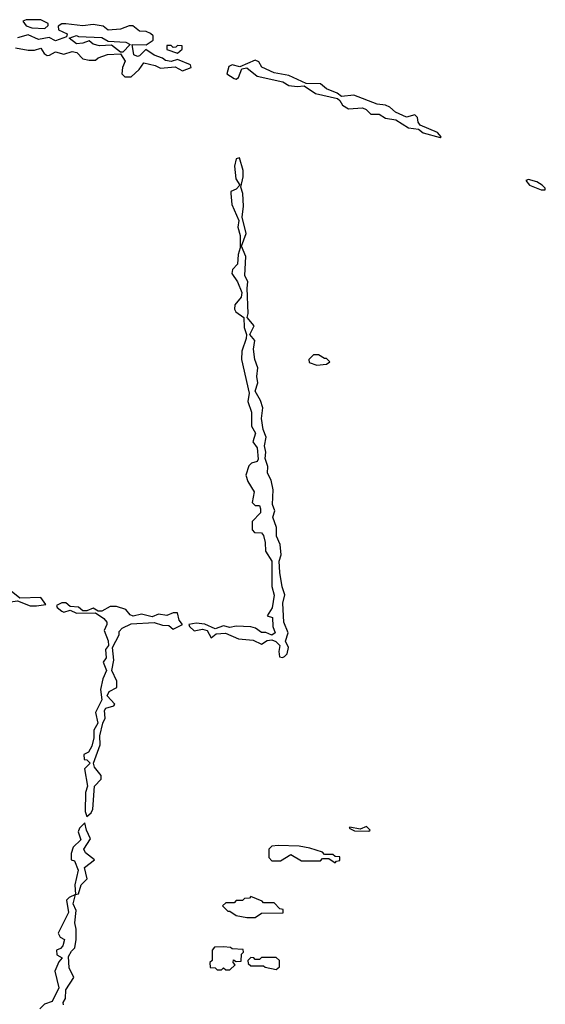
# Model space of a CAD drawing. Extents: x 2640764 to 2777785, y 718840 to 815082.
# Tile 145 of 148: x 2750645 to 2753145, y 789907 to 794592. Entities that reach past the tile are written whole.
import ezdxf

# ---------------------------------------------------------------- set-up
doc = ezdxf.new("R2010")
doc.units = 0

msp = doc.modelspace()

# ---------------------------------------------------------------- linework, layer by layer
at = {"layer": '0CON10XD'}
for points in [[(2750625, 794458.8), (2750685, 794446.7), (2750715, 794446.7), (2750745, 794456.7), (2750761.2, 794431.2), (2750775, 794422.5), (2750787, 794423), (2750815, 794440), (2750855, 794428.8), (2750895, 794441.2), (2750916.1, 794436.1), (2750945, 794406.7), (2750975, 794400), (2751005, 794400), (2751018.3, 794411.7), (2751062.9, 794427.1), (2751125, 794430), (2751146.7, 794395), (2751133.3, 794365), (2751130, 794335), (2751145, 794320), (2751175, 794320), (2751212.5, 794355), (2751235, 794386.7), (2751290, 794375), (2751315, 794362.5), (2751385, 794368), (2751419.3, 794349.3), (2751460, 794365), (2751457, 794377), (2751395, 794403.3), (2751365, 794393.3), (2751338.3, 794398.3), (2751325, 794410), (2751283.9, 794423.9), (2751245, 794450), (2751215, 794420), (2751205, 794416.7), (2751187.5, 794425), (2751180, 794475), (2751247, 794473), (2751280, 794495), (2751280, 794515), (2751267, 794527), (2751246.4, 794536.4), (2751215, 794537.5), (2751183, 794563), (2751165, 794563.3), (2751125, 794546.7), (2751065, 794542.5), (2751041.7, 794561.7), (2750995, 794570), (2750945, 794562.5), (2750865, 794573.3), (2750845, 794572.5), (2750828.3, 794561.7), (2750830, 794545), (2750850, 794535), (2750870, 794525), (2750868.3, 794511.7), (2750815, 794492.5), (2750785, 794507.5), (2750735, 794498.8), (2750685, 794520), (2750635, 794506)], [(2750765, 794550), (2750780, 794565), (2750780, 794575), (2750745, 794592.5), (2750675, 794592.5), (2750660, 794585), (2750675, 794562.5), (2750703, 794553), (2750765, 794550)], [(2751135, 794437.5), (2751125, 794437.5), (2751081.7, 794471.7), (2751025, 794467.5), (2750995, 794476.7), (2750975, 794492.5), (2750945, 794480), (2750915, 794477.5), (2750880, 794505), (2750915, 794517.5), (2750925, 794512.5), (2751035, 794507.5), (2751065, 794490), (2751150, 794485), (2751170, 794475), (2751135, 794437.5)], [(2751395, 794432.5), (2751418.3, 794451.7), (2751418.3, 794468.3), (2751395, 794470), (2751388.3, 794461.7), (2751375, 794460), (2751365, 794470), (2751345, 794470), (2751345, 794450), (2751395, 794432.5)], [(2752645, 794032.5), (2752650, 794035), (2752632.5, 794055), (2752550, 794090), (2752540, 794105), (2752536.7, 794126.7), (2752525, 794140), (2752485, 794128.8), (2752431.7, 794151.7), (2752406.1, 794176.1), (2752385, 794186.2), (2752345, 794191.2), (2752235, 794233.3), (2752175, 794227.5), (2752155, 794242.5), (2752103.9, 794263.9), (2752075, 794287.5), (2752008.3, 794288.3), (2751925, 794326.2), (2751855, 794340), (2751796, 794366), (2751781.7, 794391.7), (2751765, 794400), (2751691.7, 794368.3), (2751655, 794377.5), (2751640.5, 794369.5), (2751630, 794335), (2751665, 794312.5), (2751675, 794310), (2751685, 794317.5), (2751701.7, 794358.3), (2751725, 794363.3), (2751775, 794324), (2751896, 794296), (2751925, 794278.8), (2751965, 794274), (2751997.5, 794277.5), (2752052, 794242), (2752157, 794217), (2752168.3, 794208.3), (2752180, 794185), (2752208.3, 794168.3), (2752275, 794173.3), (2752292.5, 794165), (2752315, 794142.5), (2752355, 794143.3), (2752385, 794123.3), (2752433.3, 794116.7), (2752495, 794077.5), (2752541.7, 794071.7), (2752563.8, 794053.8), (2752645, 794032.5)], [(2751895, 791557.5), (2751905, 791562.5), (2751916.7, 791575), (2751923.3, 791605), (2751908.8, 791635), (2751921.2, 791675), (2751901.5, 791725), (2751897.1, 791815), (2751906, 791855), (2751893.2, 791893.2), (2751882.1, 791962.1), (2751879.2, 792015), (2751888, 792045), (2751884, 792095), (2751866.2, 792135), (2751865.9, 792175.9), (2751849.2, 792225), (2751859.2, 792255), (2751848, 792285), (2751850.8, 792355), (2751840.6, 792400.6), (2751824.4, 792435), (2751825.9, 792465.9), (2751812, 792505), (2751816, 792535), (2751810, 792565), (2751818, 792605), (2751802.4, 792642.4), (2751795.6, 792695), (2751800.8, 792745), (2751790.3, 792780.3), (2751765.6, 792825), (2751778, 792865), (2751772.5, 792895), (2751777.5, 792935), (2751762.9, 792975), (2751757.5, 793025), (2751764, 793065), (2751740, 793095), (2751760, 793135), (2751726.2, 793175), (2751732, 793195), (2751726.2, 793315), (2751730, 793345), (2751715.8, 793375), (2751721.2, 793465), (2751700, 793515), (2751722, 793575), (2751703.3, 793653.3), (2751710, 793705), (2751706, 793765), (2751696.7, 793795), (2751708, 793845), (2751708, 793875), (2751690, 793935), (2751675, 793930), (2751666.7, 793895), (2751673.8, 793835), (2751692.5, 793805), (2751675, 793786.2), (2751650, 793775), (2751650, 793765), (2751653.6, 793713.6), (2751686.7, 793636.7), (2751682, 793605), (2751694.2, 793565), (2751693, 793507), (2751683.8, 793475), (2751681.7, 793428.3), (2751656.4, 793403.6), (2751653.3, 793385), (2751681.2, 793345), (2751701.2, 793295), (2751697.7, 793272.3), (2751668.8, 793235), (2751666.2, 793215), (2751672.3, 793202.3), (2751711.2, 793175), (2751713, 793127), (2751724.3, 793095), (2751722.9, 793075), (2751701.2, 793015), (2751700, 792975), (2751736, 792815), (2751730.8, 792775), (2751747.5, 792725), (2751748, 792658), (2751767.1, 792625), (2751754.1, 792584.1), (2751774, 792555), (2751779.5, 792500.5), (2751775, 792490), (2751748.3, 792481.7), (2751735, 792470), (2751720, 792425), (2751730, 792395), (2751760, 792345), (2751750, 792295), (2751765, 792280), (2751785, 792280), (2751790, 792265), (2751790, 792245), (2751750, 792205), (2751750, 792165), (2751761.7, 792151.7), (2751795, 792150), (2751805, 792137.5), (2751813.3, 792105), (2751813.6, 792063.6), (2751844.2, 792015), (2751844, 791895), (2751855.8, 791854.2), (2751845.8, 791794.2), (2751822.5, 791755), (2751847, 791747), (2751848.8, 791705), (2751860, 791675), (2751843.6, 791663.6), (2751815, 791676.7), (2751795, 791676.7), (2751766.1, 791696.1), (2751745, 791702.5), (2751675, 791706.7), (2751645, 791700), (2751615, 791708), (2751575, 791693.3), (2751525, 791716.2), (2751485, 791720), (2751450, 791715), (2751452.5, 791705), (2751475, 791683.8), (2751515, 791692), (2751536.4, 791686.4), (2751555, 791650), (2751580, 791670), (2751623.6, 791673.6), (2751685, 791646.7), (2751755, 791640), (2751795, 791620), (2751822.3, 791637.7), (2751845, 791641.2), (2751863.6, 791633.6), (2751882.5, 791615), (2751877.5, 791585), (2751880.7, 791560.7), (2751895, 791557.5)], [(2753145, 793782.5), (2753145, 793790), (2753130, 793805), (2753105, 793821.2), (2753065, 793832.5), (2753053, 793827), (2753070, 793805), (2753125, 793783.3), (2753145, 793782.5)], [(2752058.3, 792948.3), (2752105, 792952.5), (2752120, 792965), (2752105, 792980), (2752095, 792980), (2752067, 792997), (2752043, 792997), (2752020, 792975), (2752021.7, 792961.7), (2752058.3, 792948.3)], [(2750725, 791803.3), (2750770, 791810), (2750745, 791842.5), (2750645, 791840), (2750605, 791872.5), (2750555, 791862.5), (2750525, 791880), (2750475, 791893.3), (2750455, 791906.7), (2750435, 791903.3), (2750405, 791880), (2750335, 791880), (2750320, 791875), (2750335, 791853.8), (2750381.7, 791831.7), (2750425, 791840), (2750475, 791836.7), (2750515, 791826.7), (2750545, 791837.5), (2750567, 791817), (2750635, 791827.5), (2750695, 791803.3), (2750725, 791803.3)], [(2750965, 790800), (2750985, 790817.5), (2750993.3, 790835), (2751000, 790945), (2751031.7, 790978.3), (2751032.5, 790995), (2751000, 791035), (2750996.7, 791055), (2751028.3, 791141.7), (2751026.7, 791185), (2751040, 791245), (2751051.7, 791268.3), (2751048.8, 791305), (2751054.2, 791315.8), (2751092.5, 791327.5), (2751097.5, 791335), (2751061.2, 791375), (2751070, 791395), (2751107.5, 791415), (2751107.5, 791445), (2751082.5, 791495), (2751093.3, 791545), (2751086, 791605), (2751117.5, 791665), (2751118.3, 791681.7), (2751133, 791697), (2751175, 791717.5), (2751285, 791724), (2751325, 791711.2), (2751355, 791710), (2751375, 791692.5), (2751420, 791715), (2751403.3, 791735), (2751395, 791770), (2751375, 791770), (2751345, 791757.5), (2751305, 791763.3), (2751275, 791751.2), (2751225, 791763.3), (2751185, 791753.3), (2751170.5, 791760.5), (2751150, 791785), (2751105, 791800), (2751075, 791800), (2751035, 791777.5), (2751018.3, 791778.3), (2750995, 791792.5), (2750965, 791780), (2750945, 791780), (2750925, 791797.5), (2750885, 791800), (2750865, 791817.5), (2750845, 791817.5), (2750820, 791805), (2750822.5, 791795), (2750845, 791777.5), (2750855, 791773.3), (2750885, 791782.5), (2750915, 791767.5), (2751005, 791770), (2751045, 791743.3), (2751060, 791725), (2751060, 791715), (2751047.5, 791685), (2751066.4, 791636.4), (2751067.5, 791615), (2751053.3, 791595), (2751056.7, 791555), (2751042.5, 791535), (2751057.5, 791495), (2751040, 791455), (2751028.8, 791405), (2751036.2, 791355), (2751006, 791295), (2751016.7, 791245), (2750998.3, 791211.7), (2750997.5, 791175), (2750987.5, 791135), (2750973, 791107), (2750950, 791095), (2750951.7, 791071.7), (2750965, 791070), (2750980, 791055), (2750952.5, 791027.5), (2750967.5, 790945), (2750957.5, 790915), (2750956.7, 790825), (2750965, 790800)], [(2750910, 790430), (2750925, 790432.5), (2750937.5, 790475), (2750966.4, 790503.6), (2750953, 790557), (2751000, 790595), (2750958.3, 790628.3), (2750950, 790645), (2750982.5, 790695), (2750962.5, 790735), (2750955, 790770), (2750930, 790745), (2750923, 790727), (2750935, 790690), (2750900, 790655), (2750890, 790625), (2750890, 790595), (2750905, 790590), (2750923.8, 790545), (2750906.7, 790475), (2750910, 790430)], [(2752305, 790730), (2752312.5, 790735), (2752295, 790752.5), (2752265, 790740), (2752215, 790750), (2752212.5, 790745), (2752237, 790733), (2752305, 790730)], [(2752145, 790580), (2752151.7, 790588.3), (2752168.3, 790591.7), (2752168.3, 790608.3), (2752145, 790610), (2752135, 790620), (2752095, 790620), (2752085, 790630), (2752025, 790650), (2751975, 790660), (2751875, 790662.5), (2751845, 790660), (2751830, 790645), (2751830, 790605), (2751845, 790590), (2751885, 790590), (2751935, 790620), (2751985, 790590), (2752075, 790590), (2752085, 790600), (2752115, 790600), (2752145, 790580)], [(2750854, 789904), (2750852.5, 789915), (2750862.5, 789935), (2750864.1, 789975.9), (2750902.5, 790035), (2750880.7, 790080.7), (2750877.5, 790135), (2750890.7, 790159.3), (2750907.5, 790175), (2750913.3, 790215), (2750913.3, 790265), (2750906.7, 790295), (2750913, 790353), (2750900, 790385), (2750910, 790430), (2750880, 790415), (2750868.3, 790401.7), (2750877, 790343), (2750827.5, 790245), (2750837, 790227), (2750857.5, 790215), (2750850, 790185), (2750838.3, 790171.7), (2750820, 790165), (2750821.7, 790141.7), (2750847.5, 790127.5), (2750831.7, 790108.3), (2750812.5, 790065), (2750831.2, 789985), (2750799.3, 789920.7), (2750763, 789907), (2750740, 789885)], [(2751765, 790320), (2751795, 790340), (2751898.3, 790341.7), (2751898.3, 790358.3), (2751881.7, 790361.7), (2751855, 790390), (2751805, 790390), (2751798.3, 790398.3), (2751745, 790420), (2751738.3, 790411.7), (2751715, 790410), (2751705, 790400), (2751675, 790400), (2751665, 790390), (2751625, 790390), (2751610, 790375), (2751635, 790350), (2751645, 790350), (2751675, 790330), (2751725, 790320), (2751765, 790320)], [(2751645, 790070), (2751670, 790095), (2751660, 790105), (2751661.7, 790118.3), (2751675, 790110), (2751698.3, 790111.7), (2751700, 790145), (2751710, 790155), (2751708.3, 790168.3), (2751655, 790170), (2751647, 790177), (2751615, 790180), (2751571.7, 790178.3), (2751560, 790165), (2751560, 790115), (2751550, 790105), (2751551.7, 790081.7), (2751575, 790080), (2751585, 790070), (2751605, 790070), (2751615, 790080), (2751625, 790070), (2751645, 790070)], [(2751865, 790072.5), (2751880, 790085), (2751880, 790115), (2751865, 790130), (2751795, 790130), (2751785, 790120), (2751765, 790120), (2751758.3, 790128.3), (2751745, 790130), (2751730, 790115), (2751731.7, 790101.7), (2751745, 790090), (2751805, 790090), (2751813, 790083), (2751865, 790072.5)]]:
    msp.add_lwpolyline(points, dxfattribs=at)

doc.saveas('drawing.dxf')
